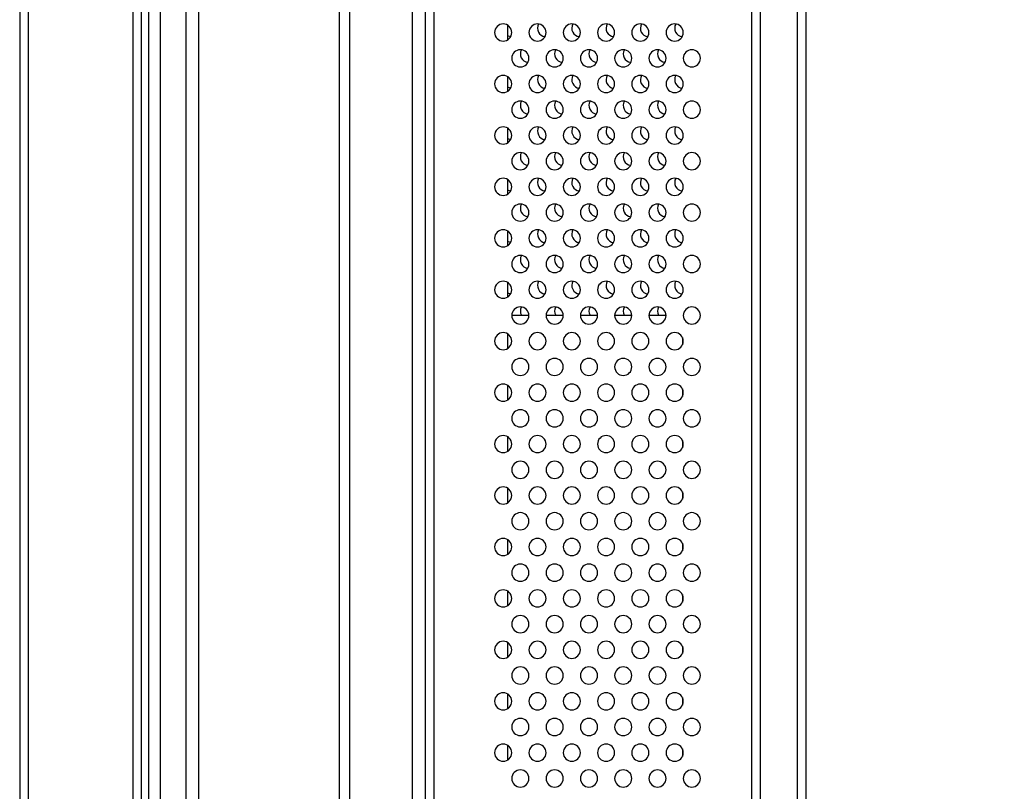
# Model space of a CAD drawing. Header units: millimetres. Extents: x 0 to 1118, y 0 to 864.
# Tile 55 of 256: x 582 to 601, y 385 to 400. Entities that reach past the tile are written whole.
import ezdxf

# ---------------------------------------------------------------- set-up
doc = ezdxf.new("R2010")
doc.units = ezdxf.units.MM
doc.styles.add('SLDTEXTSTYLE5', font='TXT', dxfattribs={"width": 0.75})
doc.dimstyles.new('SLDDIMSTYLE3', dxfattribs={"dimtxt": 4.7625, "dimasz": 3.556, "dimexe": 0, "dimexo": 0.0625, "dimgap": 1.190625, "dimtad": 1, "dimlfac": 6, "dimrnd": 1e-09, "dimzin": 4, "dimdsep": 46, "dimtxsty": 'SLDTEXTSTYLE5', "dimsah": 1, "dimcen": 0.09, "dimadec": 0, "dimazin": 1, "dimtfac": 1, "dimtofl": 0, "dimtmove": 0, "dimatfit": 3, "dimfxl": 1, "dimfrac": 2, "dimtolj": 1, "dimtzin": 12, "dimarcsym": 0})

# ---------------------------------------------------------------- blocks, each defined once
blk = doc.blocks.new('_D_10')
at = {"color": 7, "linetype": 'Continuous', "lineweight": 0}
for p, q in [((591.386, 475.061), (619.969, 475.061)), ((618.969, 475.061), (618.969, 305.578)), ((584.886, 305.578), (619.969, 305.578))]:
    blk.add_line(p, q, dxfattribs=at)
at = {"color": 7, "linetype": 'Continuous', "lineweight": 18}
for points in [[(618.969, 475.061), (618.588, 471.505), (619.35, 471.505)], [(618.969, 305.578), (619.35, 309.134), (618.588, 309.134)]]:
    blk.add_solid(points, dxfattribs=at)
at = {"color": 7, "linetype": 'Continuous', "lineweight": 18, "insert": (612.83, 382.123), "char_height": 4.7625, "attachment_point": 1, "rotation": 90, "style": 'SLDTEXTSTYLE5'}
blk.add_mtext('1016.90', dxfattribs=at)

msp = doc.modelspace()

# ---------------------------------------------------------------- linework, layer by layer
at = {"color": 7, "linetype": 'Continuous', "lineweight": 25}
for p, q in [((581.6857, 513.636), (581.6857, 309.911)), ((581.8524, 513.636), (581.8524, 309.911)), ((583.8857, 513.636), (583.8857, 309.911)), ((584.0524, 309.911), (584.0524, 513.636)), ((595.9191, 318.411), (595.9191, 430.2776)), ((596.0857, 318.411), (596.0857, 430.2776)), ((596.8024, 430.2776), (596.8024, 305.7443)), ((596.9691, 430.2776), (596.9691, 305.7443)), ((589.7357, 429.7776), (589.7357, 355.3785)), ((589.325, 366.3061), (589.325, 412.9384)), ((589.5691, 412.9384), (589.5691, 366.3061)), ((585.1664, 365.9894), (585.1664, 412.6661)), ((587.9029, 366.2367), (587.9029, 412.4182)), ((588.0977, 411.711), (588.0977, 367.5335)), ((591.1691, 399.7553), (591.1691, 399.4666)), ((591.1691, 398.7553), (591.1691, 398.4666)), ((591.1691, 397.7553), (591.1691, 397.4666)), ((591.1691, 396.7553), (591.1691, 396.4666)), ((591.1691, 395.7553), (591.1691, 395.4666)), ((591.1691, 394.7553), (591.1691, 394.4666)), ((591.2524, 394.1141), (591.5857, 394.1141)), ((591.9191, 394.1141), (592.2524, 394.1141)), ((592.5858, 394.1141), (592.919, 394.1141)), ((593.2524, 394.1141), (593.5857, 394.1141)), ((593.9191, 394.1141), (594.2524, 394.1141)), ((591.1691, 393.7553), (591.1691, 393.4666)), ((594.5691, 393.6836), (594.5691, 393.5383)), ((591.1691, 392.7553), (591.1691, 392.4666)), ((594.5691, 392.6836), (594.5691, 392.5383)), ((591.1691, 391.7553), (591.1691, 391.4666)), ((594.5691, 391.6836), (594.5691, 391.5383)), ((591.1691, 390.7553), (591.1691, 390.4666)), ((594.5691, 390.6836), (594.5691, 390.5383)), ((591.1691, 389.7553), (591.1691, 389.4666)), ((594.5691, 389.6836), (594.5691, 389.5383)), ((591.1691, 388.7553), (591.1691, 388.4666)), ((594.5691, 388.6836), (594.5691, 388.5383)), ((591.1691, 387.7553), (591.1691, 387.4666)), ((594.5691, 387.6836), (594.5691, 387.5383)), ((591.1691, 386.7553), (591.1691, 386.4666)), ((594.5691, 386.6836), (594.5691, 386.5383)), ((591.1691, 385.7553), (591.1691, 385.4666)), ((594.5691, 385.6836), (594.5691, 385.5383))]:
    msp.add_line(p, q, dxfattribs=at)
at = {"color": 8, "linetype": 'Continuous', "lineweight": 25}
for p, q in [((584.4213, 358.6443), (584.4213, 463.7443)), ((584.1901, 430.611), (584.1901, 358.6443)), ((584.9229, 358.6443), (584.9229, 430.611))]:
    msp.add_line(p, q, dxfattribs=at)
at = {"color": 7, "linetype": 'Continuous', "lineweight": 25, "flags": 128}
for points in [[(591.2309, 399.529), (591.1886, 399.5403), (591.1691, 399.55)], [(591.2309, 398.529), (591.1886, 398.5403), (591.1691, 398.55)], [(591.2309, 397.529), (591.1886, 397.5403), (591.1691, 397.55)], [(591.2309, 396.529), (591.1886, 396.5403), (591.1691, 396.55)], [(591.2309, 395.529), (591.1886, 395.5403), (591.1691, 395.55)], [(591.2309, 394.529), (591.1886, 394.5403), (591.1691, 394.55)]]:
    msp.add_lwpolyline(points, dxfattribs=at)
at = {"color": 7, "linetype": 'Continuous', "lineweight": 25}
for centre, start, end in [((591.0857, 399.611), 90, 270), ((591.0857, 399.611), 270, 90), ((591.7524, 399.611), 90, 270), ((591.7524, 399.611), 270, 90), ((591.9191, 399.6943), 150.55289, 262.57721), ((592.4191, 399.611), 90, 270), ((592.4191, 399.611), 270, 90), ((592.5857, 399.6943), 150.55289, 262.57721), ((593.0857, 399.611), 90, 270), ((593.0857, 399.611), 270, 90), ((593.2524, 399.6943), 150.55289, 262.57721), ((593.7524, 399.611), 90, 270), ((593.7524, 399.611), 270, 90), ((593.9191, 399.6943), 150.55289, 262.57721), ((594.4191, 399.611), 90, 270), ((594.4191, 399.611), 270, 90), ((594.5857, 399.6943), 150.55289, 262.57721), ((591.4191, 399.111), 90, 270), ((591.4191, 399.111), 270, 90), ((591.5857, 399.1943), 150.55289, 262.57721), ((592.0857, 399.111), 90, 270), ((592.0857, 399.111), 270, 90), ((592.2524, 399.1943), 150.55289, 262.57721), ((592.7524, 399.111), 90, 270), ((592.7524, 399.111), 270, 90), ((592.9191, 399.1943), 150.55289, 262.57721), ((593.4191, 399.111), 90, 270), ((593.4191, 399.111), 270, 90), ((593.5857, 399.1943), 150.55289, 262.57721), ((594.0857, 399.111), 90, 270), ((594.0857, 399.111), 270, 90), ((594.2524, 399.1943), 150.55289, 262.57721), ((594.7524, 399.111), 90, 270), ((594.7524, 399.111), 270, 90), ((591.0857, 398.611), 90, 270), ((591.0857, 398.611), 270, 90), ((591.7524, 398.611), 90, 270), ((591.7524, 398.611), 270, 90), ((591.9191, 398.6943), 150.55289, 262.57721), ((592.4191, 398.611), 90, 270), ((592.4191, 398.611), 270, 90), ((592.5857, 398.6943), 150.55289, 262.57721), ((593.0857, 398.611), 90, 270), ((593.0857, 398.611), 270, 90), ((593.2524, 398.6943), 150.55289, 262.57721), ((593.7524, 398.611), 90, 270), ((593.7524, 398.611), 270, 90), ((593.9191, 398.6943), 150.55289, 262.57721), ((594.4191, 398.611), 90, 270), ((594.4191, 398.611), 270, 90), ((594.5857, 398.6943), 150.55289, 262.57721), ((591.4191, 398.111), 90, 270), ((591.4191, 398.111), 270, 90), ((591.5857, 398.1943), 150.55289, 262.57721), ((592.0857, 398.111), 90, 270), ((592.0857, 398.111), 270, 90), ((592.2524, 398.1943), 150.55289, 262.57721), ((592.7524, 398.111), 90, 270), ((592.7524, 398.111), 270, 90), ((592.9191, 398.1943), 150.55289, 262.57721), ((593.4191, 398.111), 90, 270), ((593.4191, 398.111), 270, 90), ((593.5857, 398.1943), 150.55289, 262.57721), ((594.0857, 398.111), 90, 270), ((594.0857, 398.111), 270, 90), ((594.2524, 398.1943), 150.55289, 262.57721), ((594.7524, 398.111), 90, 270), ((594.7524, 398.111), 270, 90), ((591.0857, 397.611), 90, 270), ((591.0857, 397.611), 270, 90), ((591.7524, 397.611), 90, 270), ((591.7524, 397.611), 270, 90), ((591.9191, 397.6943), 150.55289, 262.57721), ((592.4191, 397.611), 90, 270), ((592.4191, 397.611), 270, 90), ((592.5857, 397.6943), 150.55289, 262.57721), ((593.0857, 397.611), 90, 270), ((593.0857, 397.611), 270, 90), ((593.2524, 397.6943), 150.55289, 262.57721), ((593.7524, 397.611), 90, 270), ((593.7524, 397.611), 270, 90), ((593.9191, 397.6943), 150.55289, 262.57721), ((594.4191, 397.611), 90, 270), ((594.4191, 397.611), 270, 90), ((594.5857, 397.6943), 150.55289, 262.57721), ((591.4191, 397.111), 90, 270), ((591.4191, 397.111), 270, 90), ((591.5857, 397.1943), 150.55289, 262.57721), ((592.0857, 397.111), 90, 270), ((592.0857, 397.111), 270, 90), ((592.2524, 397.1943), 150.55289, 262.57721), ((592.7524, 397.111), 90, 270), ((592.7524, 397.111), 270, 90), ((592.9191, 397.1943), 150.55289, 262.57721), ((593.4191, 397.111), 90, 270), ((593.4191, 397.111), 270, 90), ((593.5857, 397.1943), 150.55289, 262.57721), ((594.0857, 397.111), 90, 270), ((594.0857, 397.111), 270, 90), ((594.2524, 397.1943), 150.55289, 262.57721), ((594.7524, 397.111), 90, 270), ((594.7524, 397.111), 270, 90), ((591.0857, 396.611), 90, 270), ((591.0857, 396.611), 270, 90), ((591.7524, 396.611), 90, 270), ((591.7524, 396.611), 270, 90), ((591.9191, 396.6943), 150.55289, 262.57721), ((592.4191, 396.611), 90, 270), ((592.4191, 396.611), 270, 90), ((592.5857, 396.6943), 150.55289, 262.57721), ((593.0857, 396.611), 90, 270), ((593.0857, 396.611), 270, 90), ((593.2524, 396.6943), 150.55289, 262.57721), ((593.7524, 396.611), 90, 270), ((593.7524, 396.611), 270, 90), ((593.9191, 396.6943), 150.55289, 262.57721), ((594.4191, 396.611), 90, 270), ((594.4191, 396.611), 270, 90), ((594.5857, 396.6943), 150.55289, 262.57721), ((591.4191, 396.111), 90, 270), ((591.4191, 396.111), 270, 90), ((591.5857, 396.1943), 150.55289, 262.57721), ((592.0857, 396.111), 90, 270), ((592.0857, 396.111), 270, 90), ((592.2524, 396.1943), 150.55289, 262.57721), ((592.7524, 396.111), 90, 270), ((592.7524, 396.111), 270, 90), ((592.9191, 396.1943), 150.55289, 262.57721), ((593.4191, 396.111), 90, 270), ((593.4191, 396.111), 270, 90), ((593.5857, 396.1943), 150.55289, 262.57721), ((594.0857, 396.111), 90, 270), ((594.0857, 396.111), 270, 90), ((594.2524, 396.1943), 150.55289, 262.57721), ((594.7524, 396.111), 90, 270), ((594.7524, 396.111), 270, 90), ((591.0857, 395.611), 90, 270), ((591.0857, 395.611), 270, 90), ((591.7524, 395.611), 90, 270), ((591.7524, 395.611), 270, 90), ((591.9191, 395.6943), 150.55289, 262.57721), ((592.4191, 395.611), 90, 270), ((592.4191, 395.611), 270, 90), ((592.5857, 395.6943), 150.55289, 262.57721), ((593.0857, 395.611), 90, 270), ((593.0857, 395.611), 270, 90), ((593.2524, 395.6943), 150.55289, 262.57721), ((593.7524, 395.611), 90, 270), ((593.7524, 395.611), 270, 90), ((593.9191, 395.6943), 150.55289, 262.57721), ((594.4191, 395.611), 90, 270), ((594.4191, 395.611), 270, 90), ((594.5857, 395.6943), 150.55289, 262.57721), ((591.4191, 395.111), 90, 270), ((591.4191, 395.111), 270, 90), ((591.5857, 395.1943), 150.55289, 262.57721), ((592.0857, 395.111), 90, 270), ((592.0857, 395.111), 270, 90), ((592.2524, 395.1943), 150.55289, 262.57721), ((592.7524, 395.111), 90, 270), ((592.7524, 395.111), 270, 90), ((592.9191, 395.1943), 150.55289, 262.57721), ((593.4191, 395.111), 90, 270), ((593.4191, 395.111), 270, 90), ((593.5857, 395.1943), 150.55289, 262.57721), ((594.0857, 395.111), 90, 270), ((594.0857, 395.111), 270, 90), ((594.2524, 395.1943), 150.55289, 262.57721), ((594.7524, 395.111), 90, 270), ((594.7524, 395.111), 270, 90), ((591.0857, 394.611), 90, 270), ((591.0857, 394.611), 270, 90), ((591.7524, 394.611), 90, 270), ((591.7524, 394.611), 270, 90), ((591.9191, 394.6943), 150.55289, 262.57721), ((592.4191, 394.611), 90, 270), ((592.4191, 394.611), 270, 90), ((592.5857, 394.6943), 150.55289, 262.57721), ((593.0857, 394.611), 90, 270), ((593.0857, 394.611), 270, 90), ((593.2524, 394.6943), 150.55289, 262.57721), ((593.7524, 394.611), 90, 270), ((593.7524, 394.611), 270, 90), ((593.9191, 394.6943), 150.55289, 262.57721), ((594.4191, 394.611), 90, 270), ((594.4191, 394.611), 270, 90), ((594.5857, 394.6943), 150.55289, 262.57721), ((591.4191, 394.111), 90, 270), ((591.4191, 394.111), 270, 90), ((591.5857, 394.1943), 150.55289, 208.76325), ((592.0857, 394.111), 90, 270), ((592.0857, 394.111), 270, 90), ((592.2524, 394.1943), 150.55289, 208.76325), ((592.7524, 394.111), 90, 270), ((592.7524, 394.111), 270, 90), ((592.9191, 394.1943), 150.55289, 208.76325), ((593.4191, 394.111), 90, 270), ((593.4191, 394.111), 270, 90), ((593.5857, 394.1943), 150.55289, 208.76325), ((594.0857, 394.111), 90, 270), ((594.0857, 394.111), 270, 90), ((594.2524, 394.1943), 150.55289, 208.76325), ((594.7524, 394.111), 90, 270), ((594.7524, 394.111), 270, 90), ((591.0857, 393.611), 90, 270), ((591.0857, 393.611), 270, 90), ((591.7524, 393.611), 90, 270), ((591.7524, 393.611), 270, 90), ((592.4191, 393.611), 90, 270), ((592.4191, 393.611), 270, 90), ((593.0857, 393.611), 90, 270), ((593.0857, 393.611), 270, 90), ((593.7524, 393.611), 90, 270), ((593.7524, 393.611), 270, 90), ((594.4191, 393.611), 90, 270), ((594.4191, 393.611), 270, 90), ((591.4191, 393.111), 90, 270), ((591.4191, 393.111), 270, 90), ((592.0857, 393.111), 90, 270), ((592.0857, 393.111), 270, 90), ((592.7524, 393.111), 90, 270), ((592.7524, 393.111), 270, 90), ((593.4191, 393.111), 90, 270), ((593.4191, 393.111), 270, 90), ((594.0857, 393.111), 90, 270), ((594.0857, 393.111), 270, 90), ((594.7524, 393.111), 90, 270), ((594.7524, 393.111), 270, 90), ((591.0857, 392.611), 90, 270), ((591.0857, 392.611), 270, 90), ((591.7524, 392.611), 90, 270), ((591.7524, 392.611), 270, 90), ((592.4191, 392.611), 90, 270), ((592.4191, 392.611), 270, 90), ((593.0857, 392.611), 90, 270), ((593.0857, 392.611), 270, 90), ((593.7524, 392.611), 90, 270), ((593.7524, 392.611), 270, 90), ((594.4191, 392.611), 90, 270), ((594.4191, 392.611), 270, 90), ((591.4191, 392.111), 90, 270), ((591.4191, 392.111), 270, 90), ((592.0857, 392.111), 90, 270), ((592.0857, 392.111), 270, 90), ((592.7524, 392.111), 90, 270), ((592.7524, 392.111), 270, 90), ((593.4191, 392.111), 90, 270), ((593.4191, 392.111), 270, 90), ((594.0857, 392.111), 90, 270), ((594.0857, 392.111), 270, 90), ((594.7524, 392.111), 90, 270), ((594.7524, 392.111), 270, 90), ((591.0857, 391.611), 90, 270), ((591.0857, 391.611), 270, 90), ((591.7524, 391.611), 90, 270), ((591.7524, 391.611), 270, 90), ((592.4191, 391.611), 90, 270), ((592.4191, 391.611), 270, 90), ((593.0857, 391.611), 90, 270), ((593.0857, 391.611), 270, 90), ((593.7524, 391.611), 90, 270), ((593.7524, 391.611), 270, 90), ((594.4191, 391.611), 90, 270), ((594.4191, 391.611), 270, 90), ((591.4191, 391.111), 90, 270), ((591.4191, 391.111), 270, 90), ((592.0857, 391.111), 90, 270), ((592.0857, 391.111), 270, 90), ((592.7524, 391.111), 90, 270), ((592.7524, 391.111), 270, 90), ((593.4191, 391.111), 90, 270), ((593.4191, 391.111), 270, 90), ((594.0857, 391.111), 90, 270), ((594.0857, 391.111), 270, 90), ((594.7524, 391.111), 90, 270), ((594.7524, 391.111), 270, 90), ((591.0857, 390.611), 90, 270), ((591.0857, 390.611), 270, 90), ((591.7524, 390.611), 90, 270), ((591.7524, 390.611), 270, 90), ((592.4191, 390.611), 90, 270), ((592.4191, 390.611), 270, 90), ((593.0857, 390.611), 90, 270), ((593.0857, 390.611), 270, 90), ((593.7524, 390.611), 90, 270), ((593.7524, 390.611), 270, 90), ((594.4191, 390.611), 90, 270), ((594.4191, 390.611), 270, 90), ((591.4191, 390.111), 90, 270), ((591.4191, 390.111), 270, 90), ((592.0857, 390.111), 90, 270), ((592.0857, 390.111), 270, 90), ((592.7524, 390.111), 90, 270), ((592.7524, 390.111), 270, 90), ((593.4191, 390.111), 90, 270), ((593.4191, 390.111), 270, 90), ((594.0857, 390.111), 90, 270), ((594.0857, 390.111), 270, 90), ((594.7524, 390.111), 90, 270), ((594.7524, 390.111), 270, 90), ((591.0857, 389.611), 90, 270), ((591.0857, 389.611), 270, 90), ((591.7524, 389.611), 90, 270), ((591.7524, 389.611), 270, 90), ((592.4191, 389.611), 90, 270), ((592.4191, 389.611), 270, 90), ((593.0857, 389.611), 90, 270), ((593.0857, 389.611), 270, 90), ((593.7524, 389.611), 90, 270), ((593.7524, 389.611), 270, 90), ((594.4191, 389.611), 90, 270), ((594.4191, 389.611), 270, 90), ((591.4191, 389.111), 90, 270), ((591.4191, 389.111), 270, 90), ((592.0857, 389.111), 90, 270), ((592.0857, 389.111), 270, 90), ((592.7524, 389.111), 90, 270), ((592.7524, 389.111), 270, 90), ((593.4191, 389.111), 90, 270), ((593.4191, 389.111), 270, 90), ((594.0857, 389.111), 90, 270), ((594.0857, 389.111), 270, 90), ((594.7524, 389.111), 90, 270), ((594.7524, 389.111), 270, 90), ((591.0857, 388.611), 90, 270), ((591.0857, 388.611), 270, 90), ((591.7524, 388.611), 90, 270), ((591.7524, 388.611), 270, 90), ((592.4191, 388.611), 90, 270), ((592.4191, 388.611), 270, 90), ((593.0857, 388.611), 90, 270), ((593.0857, 388.611), 270, 90), ((593.7524, 388.611), 90, 270), ((593.7524, 388.611), 270, 90), ((594.4191, 388.611), 90, 270), ((594.4191, 388.611), 270, 90), ((591.4191, 388.111), 90, 270), ((591.4191, 388.111), 270, 90), ((592.0857, 388.111), 90, 270), ((592.0857, 388.111), 270, 90), ((592.7524, 388.111), 90, 270), ((592.7524, 388.111), 270, 90), ((593.4191, 388.111), 90, 270), ((593.4191, 388.111), 270, 90), ((594.0857, 388.111), 90, 270), ((594.0857, 388.111), 270, 90), ((594.7524, 388.111), 90, 270), ((594.7524, 388.111), 270, 90), ((591.0857, 387.611), 90, 270), ((591.0857, 387.611), 270, 90), ((591.7524, 387.611), 90, 270), ((591.7524, 387.611), 270, 90), ((592.4191, 387.611), 90, 270), ((592.4191, 387.611), 270, 90), ((593.0857, 387.611), 90, 270), ((593.0857, 387.611), 270, 90), ((593.7524, 387.611), 90, 270), ((593.7524, 387.611), 270, 90), ((594.4191, 387.611), 90, 270), ((594.4191, 387.611), 270, 90), ((591.4191, 387.111), 90, 270), ((591.4191, 387.111), 270, 90), ((592.0857, 387.111), 90, 270), ((592.0857, 387.111), 270, 90), ((592.7524, 387.111), 90, 270), ((592.7524, 387.111), 270, 90), ((593.4191, 387.111), 90, 270), ((593.4191, 387.111), 270, 90), ((594.0857, 387.111), 90, 270), ((594.0857, 387.111), 270, 90), ((594.7524, 387.111), 90, 270), ((594.7524, 387.111), 270, 90), ((591.0857, 386.611), 90, 270), ((591.0857, 386.611), 270, 90), ((591.7524, 386.611), 90, 270), ((591.7524, 386.611), 270, 90), ((592.4191, 386.611), 90, 270), ((592.4191, 386.611), 270, 90), ((593.0857, 386.611), 90, 270), ((593.0857, 386.611), 270, 90), ((593.7524, 386.611), 90, 270), ((593.7524, 386.611), 270, 90), ((594.4191, 386.611), 90, 270), ((594.4191, 386.611), 270, 90), ((591.4191, 386.111), 90, 270), ((591.4191, 386.111), 270, 90), ((592.0857, 386.111), 90, 270), ((592.0857, 386.111), 270, 90), ((592.7524, 386.111), 90, 270), ((592.7524, 386.111), 270, 90), ((593.4191, 386.111), 90, 270), ((593.4191, 386.111), 270, 90), ((594.0857, 386.111), 90, 270), ((594.0857, 386.111), 270, 90), ((594.7524, 386.111), 90, 270), ((594.7524, 386.111), 270, 90), ((591.0857, 385.611), 90, 270), ((591.0857, 385.611), 270, 90), ((591.7524, 385.611), 90, 270), ((591.7524, 385.611), 270, 90), ((592.4191, 385.611), 90, 270), ((592.4191, 385.611), 270, 90), ((593.0857, 385.611), 90, 270), ((593.0857, 385.611), 270, 90), ((593.7524, 385.611), 90, 270), ((593.7524, 385.611), 270, 90), ((594.4191, 385.611), 90, 270), ((594.4191, 385.611), 270, 90), ((591.4191, 385.111), 90, 270), ((591.4191, 385.111), 270, 90), ((592.0857, 385.111), 90, 270), ((592.0857, 385.111), 270, 90), ((592.7524, 385.111), 90, 270), ((592.7524, 385.111), 270, 90), ((593.4191, 385.111), 90, 270), ((593.4191, 385.111), 270, 90), ((594.0857, 385.111), 90, 270), ((594.0857, 385.111), 270, 90), ((594.7524, 385.111), 90, 270), ((594.7524, 385.111), 270, 90)]:
    msp.add_arc(centre, 0.1667, start, end, dxfattribs=at)

# ---------------------------------------------------------------- dimensions: what is measured, and where the dimension line sits
at = {"color": 7, "linetype": 'Continuous', "lineweight": 18}
dim = msp.add_linear_dim(base=(618.9691, 305.5776), p1=(590.3857, 475.061), p2=(583.8857, 305.5776), angle=90, dimstyle='SLDDIMSTYLE3', dxfattribs=at)
dim.commit()
dim.dimension.update_dxf_attribs({"geometry": '_D_10', "text_midpoint": (618.9691, 393.5571), "dimtype": 160})

doc.saveas('drawing.dxf')
